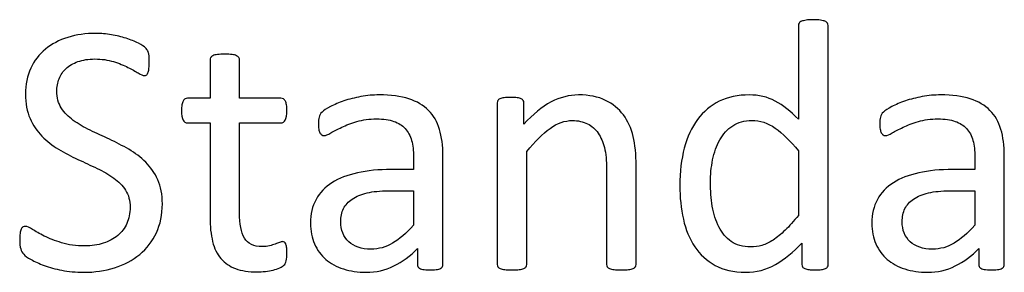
# Model space of a CAD drawing. Header units: inches. Extents: x 0 to 20790, y -12 to 14700.
# Tile 113 of 133: x 12011 to 12433, y 12900 to 13008. Entities that reach past the tile are written whole.
import ezdxf

# ---------------------------------------------------------------- set-up
doc = ezdxf.new("R2010")
doc.units = ezdxf.units.IN
doc.layers.add('254', color=7, linetype='Continuous', true_color=0xffffff)

msp = doc.modelspace()

# ---------------------------------------------------------------- linework, layer by layer
at = {"layer": '254', "color": 2, "linetype": 'Continuous', "lineweight": 25}
for points, knots in [([(12357.292, 13006.576), (12357.061, 13006.923), (12356.715, 13007.182), (12355.791, 13007.529), (12355.157, 13007.702), (12353.512, 13007.929), (12352.445, 13008.019), (12349.935, 13008.019), (12348.925, 13007.932), (12347.339, 13007.697), (12346.674, 13007.529), (12346.184, 13007.355)], [0, 0, 0, 0, 0.2045478, 0.2045478, 0.4090956, 0.4090956, 0.606724, 0.606724, 0.7998609, 0.7998609, 1, 1, 1, 1]), ([(12345.145, 13006.576), (12344.943, 13006.259), (12344.857, 13005.913), (12344.857, 12992.131), (12344.857, 12978.725), (12344.857, 12965.318)], [0, 0, 0, 0, 0.0272156, 0.0272156, 1, 1, 1, 1]), ([(12357.378, 12901.989), (12357.551, 12902.306), (12357.638, 12902.653), (12357.638, 12937.236), (12357.638, 12971.387), (12357.638, 13005.913), (12357.523, 13006.259), (12357.292, 13006.576)], [0, 0, 0, 0, 0.0123796, 0.0123796, 0.989271, 0.989271, 1, 1, 1, 1]), ([(12056.195, 13000.056), (12054.205, 13000.691), (12052.127, 13001.21), (12047.654, 13001.955), (12045.434, 13002.162), (12038.913, 13002.162), (12034.903, 13001.585), (12027.459, 12999.277), (12024.257, 12997.604), (12018.904, 12993.172), (12016.784, 12990.448), (12013.731, 12983.939), (12013.004, 12980.235), (12013.004, 12972.041), (12013.639, 12968.55), (12014.966, 12965.665)], [0, 0, 0, 0, 0.085945, 0.085945, 0.1708182, 0.1708182, 0.338331, 0.338331, 0.5058438, 0.5058438, 0.6724752, 0.6724752, 0.8385441, 0.8385441, 1, 1, 1, 1]), ([(12065.457, 12994.805), (12065.313, 12995.093), (12064.995, 12995.469), (12064.014, 12996.449), (12063.004, 12997.084), (12059.923, 12998.712), (12058.157, 12999.392), (12056.195, 13000.056)], [0, 0, 0, 0, 0.3316991, 0.3316991, 0.6633981, 0.6633981, 1, 1, 1, 1]), ([(12030.46, 12987.073), (12031.787, 12988.313), (12033.489, 12989.294), (12037.586, 12990.795), (12040.01, 12991.17), (12045.751, 12991.17), (12048.434, 12990.795), (12053.192, 12989.286), (12055.243, 12988.486), (12058.74, 12986.709), (12060.206, 12985.89), (12062.629, 12984.447), (12063.524, 12984.072), (12064.447, 12984.072), (12064.764, 12984.187), (12065.053, 12984.418)], [0, 0, 0, 0, 0.1422127, 0.1422127, 0.2844254, 0.2844254, 0.4370078, 0.4370078, 0.5912819, 0.5912819, 0.7435494, 0.7435494, 0.8958169, 0.8958169, 1, 1, 1, 1]), ([(12066.034, 12987.303), (12066.12, 12988.025), (12066.149, 12988.861), (12066.149, 12990.737), (12066.12, 12991.545), (12066.092, 12992.151)], [0, 0, 0, 0, 0.4923077, 0.4923077, 1, 1, 1, 1]), ([(12092.491, 12991.775), (12092.318, 12991.458), (12092.231, 12991.141), (12092.231, 12985.284), (12092.231, 12979.802), (12092.231, 12974.32)], [0, 0, 0, 0, 0.0640394, 0.0640394, 1, 1, 1, 1]), ([(12095.463, 12993.074), (12094.655, 12992.987), (12093.991, 12992.814), (12093.01, 12992.353), (12092.693, 12992.093), (12092.491, 12991.775)], [0, 0, 0, 0, 0.5, 0.5, 1, 1, 1, 1]), ([(12101.695, 12993.074), (12100.887, 12993.189), (12099.819, 12993.247), (12097.309, 12993.247), (12096.27, 12993.189), (12095.463, 12993.074)], [0, 0, 0, 0, 0.5057471, 0.5057471, 1, 1, 1, 1]), ([(12104.926, 12974.32), (12104.926, 12979.802), (12104.926, 12985.284), (12104.926, 12991.141), (12104.81, 12991.458), (12104.407, 12992.093), (12104.089, 12992.353), (12103.166, 12992.814), (12102.502, 12992.987), (12101.695, 12993.074)], [0, 0, 0, 0, 0.8296943, 0.8296943, 0.8864629, 0.8864629, 0.9432314, 0.9432314, 1, 1, 1, 1]), ([(12040.76, 12960.616), (12038.048, 12961.914), (12035.624, 12963.299), (12031.387, 12966.391), (12029.652, 12968.146), (12027.126, 12972.165), (12026.449, 12974.551), (12026.449, 12979.225), (12026.795, 12981.014), (12028.133, 12984.386), (12029.132, 12985.861), (12030.46, 12987.073)], [0, 0, 0, 0, 0.2320386, 0.2320386, 0.4605387, 0.4605387, 0.6867038, 0.6867038, 0.8421923, 0.8421923, 1, 1, 1, 1]), ([(12092.231, 12974.32), (12089.029, 12974.32), (12085.826, 12974.32), (12082.191, 12974.32), (12081.845, 12974.234), (12081.498, 12974.032)], [0, 0, 0, 0, 0.8809524, 0.8809524, 1, 1, 1, 1]), ([(12123.766, 12974.032), (12123.478, 12974.234), (12123.102, 12974.32), (12116.774, 12974.32), (12110.85, 12974.32), (12104.926, 12974.32)], [0, 0, 0, 0, 0.0638298, 0.0638298, 1, 1, 1, 1]), ([(12186.086, 12969.127), (12183.922, 12971.291), (12181.094, 12972.964), (12174.112, 12975.215), (12169.9, 12975.763), (12162.254, 12975.763), (12159.6, 12975.532), (12154.379, 12974.546), (12151.954, 12973.945), (12147.569, 12972.445), (12145.607, 12971.637), (12142.225, 12969.86), (12141.019, 12969.069), (12140.327, 12968.377)], [0, 0, 0, 0, 0.2417117, 0.2417117, 0.4834233, 0.4834233, 0.6119636, 0.6119636, 0.7418832, 0.7418832, 0.8718028, 0.8718028, 1, 1, 1, 1]), ([(12225.843, 12974.118), (12225.439, 12974.349), (12224.862, 12974.493), (12223.391, 12974.663), (12222.439, 12974.695), (12220.131, 12974.695), (12219.179, 12974.666), (12217.736, 12974.493), (12217.159, 12974.349), (12216.236, 12973.887), (12215.918, 12973.628), (12215.774, 12973.339)], [0, 0, 0, 0, 0.2001512, 0.2001512, 0.3927074, 0.3927074, 0.5951383, 0.5951383, 0.7975691, 0.7975691, 1, 1, 1, 1]), ([(12274.862, 12902.047), (12275.064, 12902.306), (12275.18, 12902.653), (12275.18, 12917.165), (12275.18, 12931.245), (12275.18, 12950.229), (12274.747, 12954.441), (12273.072, 12961.488), (12271.66, 12964.539), (12267.76, 12969.758), (12265.197, 12971.868), (12258.907, 12974.984), (12255.012, 12975.763), (12246.443, 12975.763), (12242.549, 12974.753), (12234.781, 12970.726), (12230.892, 12967.511), (12226.997, 12963.155)], [0, 0, 0, 0, 0.010225, 0.010225, 0.3428774, 0.3428774, 0.4587604, 0.4587604, 0.5748606, 0.5748606, 0.6895305, 0.6895305, 0.8042005, 0.8042005, 0.9023866, 0.9023866, 1, 1, 1, 1]), ([(12344.857, 12965.318), (12341.568, 12968.752), (12338.25, 12971.348), (12331.522, 12974.887), (12327.834, 12975.763), (12318.919, 12975.763), (12314.62, 12974.868), (12307.176, 12971.233), (12304.06, 12968.608), (12299.04, 12961.856), (12297.136, 12957.759), (12294.595, 12948.173), (12293.933, 12942.785), (12293.933, 12931.822), (12294.453, 12927.032), (12296.48, 12917.939), (12298.117, 12914.02), (12302.596, 12907.302), (12305.503, 12904.615), (12312.693, 12900.672), (12317.015, 12899.681), (12326.767, 12899.681), (12331.066, 12900.777), (12338.901, 12905.213), (12342.693, 12908.279), (12346.328, 12912.231)], [0, 0, 0, 0, 0.0772837, 0.0772837, 0.1553641, 0.1553641, 0.2496184, 0.2496184, 0.3438726, 0.3438726, 0.4381268, 0.4381268, 0.5325232, 0.5325232, 0.612256, 0.612256, 0.6925814, 0.6925814, 0.7721148, 0.7721148, 0.852412, 0.852412, 0.9263219, 0.9263219, 1, 1, 1, 1]), ([(12427.113, 12969.127), (12424.949, 12971.291), (12422.122, 12972.964), (12415.139, 12975.215), (12410.927, 12975.763), (12403.281, 12975.763), (12400.627, 12975.532), (12395.406, 12974.546), (12392.981, 12973.945), (12388.596, 12972.445), (12386.634, 12971.637), (12383.252, 12969.86), (12382.046, 12969.069), (12381.354, 12968.377)], [0, 0, 0, 0, 0.2417117, 0.2417117, 0.4834233, 0.4834233, 0.6119636, 0.6119636, 0.7418832, 0.7418832, 0.8718028, 0.8718028, 1, 1, 1, 1]), ([(12080.2, 12971.464), (12080.056, 12970.8), (12079.998, 12969.992), (12079.998, 12967.165), (12080.229, 12965.809), (12081.152, 12964.193), (12081.758, 12963.76), (12085.768, 12963.76), (12089, 12963.76), (12092.231, 12963.76)], [0, 0, 0, 0, 0.0795356, 0.0795356, 0.2292497, 0.2292497, 0.3789638, 0.3789638, 1, 1, 1, 1]), ([(12104.926, 12963.76), (12110.85, 12963.76), (12116.774, 12963.76), (12123.478, 12963.76), (12124.083, 12964.193), (12125.007, 12965.809), (12125.237, 12967.165), (12125.237, 12969.992), (12125.18, 12970.8), (12125.093, 12971.464)], [0, 0, 0, 0, 0.7502759, 0.7502759, 0.8489324, 0.8489324, 0.9475888, 0.9475888, 1, 1, 1, 1]), ([(12215.774, 12973.339), (12215.63, 12973.08), (12215.543, 12972.733), (12215.543, 12949.229), (12215.543, 12926.157), (12215.543, 12902.653), (12215.63, 12902.306), (12215.803, 12902.047)], [0, 0, 0, 0, 0.0180796, 0.0180796, 0.9819204, 0.9819204, 1, 1, 1, 1]), ([(12226.997, 12963.155), (12226.997, 12966.203), (12226.997, 12969.252), (12226.997, 12972.733), (12226.911, 12973.08), (12226.738, 12973.339)], [0, 0, 0, 0, 0.8756906, 0.8756906, 1, 1, 1, 1]), ([(12014.966, 12965.665), (12016.265, 12962.751), (12017.967, 12960.241), (12022.179, 12955.913), (12024.574, 12954.066), (12029.87, 12950.843), (12032.652, 12949.421), (12038.284, 12946.808), (12041.048, 12945.526), (12043.731, 12944.257)], [0, 0, 0, 0, 0.2498265, 0.2498265, 0.499653, 0.499653, 0.7482814, 0.7482814, 1, 1, 1, 1]), ([(12140.327, 12968.377), (12139.634, 12967.713), (12139.202, 12967.021), (12138.855, 12965.52), (12138.769, 12964.511), (12138.769, 12962.462), (12138.798, 12961.77), (12139.024, 12960.471), (12139.173, 12959.952), (12139.634, 12959.144), (12139.923, 12958.827), (12140.212, 12958.625)], [0, 0, 0, 0, 0.2639114, 0.2639114, 0.5278228, 0.5278228, 0.6897684, 0.6897684, 0.8448842, 0.8448842, 1, 1, 1, 1]), ([(12140.212, 12958.625), (12140.529, 12958.423), (12140.875, 12958.308), (12141.914, 12958.308), (12142.837, 12958.683), (12145.376, 12960.183), (12146.934, 12960.991), (12150.685, 12962.78), (12152.849, 12963.616), (12157.845, 12965.069), (12160.639, 12965.463), (12166.697, 12965.463), (12169.15, 12965.117), (12173.157, 12963.723), (12174.776, 12962.722), (12177.287, 12959.982), (12178.209, 12958.279), (12178.757, 12956.23)], [0, 0, 0, 0, 0.0939292, 0.0939292, 0.2254301, 0.2254301, 0.3569311, 0.3569311, 0.488432, 0.488432, 0.6217564, 0.6217564, 0.747674, 0.747674, 0.8752207, 0.8752207, 1, 1, 1, 1]), ([(12191.625, 12901.614), (12192.029, 12901.931), (12192.231, 12902.393), (12192.231, 12918.569), (12192.231, 12934.139), (12192.231, 12954.009), (12191.741, 12957.759), (12189.779, 12964.222), (12188.221, 12966.934), (12186.086, 12969.127)], [0, 0, 0, 0, 0.0244565, 0.0244565, 0.6529503, 0.6529503, 0.8264752, 0.8264752, 1, 1, 1, 1]), ([(12381.354, 12968.377), (12380.662, 12967.713), (12380.229, 12967.021), (12379.883, 12965.52), (12379.796, 12964.511), (12379.796, 12962.462), (12379.825, 12961.77), (12380.051, 12960.471), (12380.2, 12959.952), (12380.662, 12959.144), (12380.95, 12958.827), (12381.239, 12958.625)], [0, 0, 0, 0, 0.2639114, 0.2639114, 0.5278228, 0.5278228, 0.6897684, 0.6897684, 0.8448842, 0.8448842, 1, 1, 1, 1]), ([(12381.239, 12958.625), (12381.556, 12958.423), (12381.902, 12958.308), (12382.941, 12958.308), (12383.864, 12958.683), (12386.403, 12960.183), (12387.961, 12960.991), (12391.712, 12962.78), (12393.876, 12963.616), (12398.873, 12965.069), (12401.666, 12965.463), (12407.725, 12965.463), (12410.177, 12965.117), (12414.184, 12963.723), (12415.803, 12962.722), (12418.314, 12959.982), (12419.236, 12958.279), (12419.785, 12956.23)], [0, 0, 0, 0, 0.0939292, 0.0939292, 0.2254301, 0.2254301, 0.3569311, 0.3569311, 0.488432, 0.488432, 0.6217564, 0.6217564, 0.747674, 0.747674, 0.8752207, 0.8752207, 1, 1, 1, 1]), ([(12432.652, 12901.614), (12433.056, 12901.931), (12433.258, 12902.393), (12433.258, 12918.569), (12433.258, 12934.139), (12433.258, 12954.009), (12432.768, 12957.759), (12430.806, 12964.222), (12429.248, 12966.934), (12427.113, 12969.127)], [0, 0, 0, 0, 0.0244565, 0.0244565, 0.6529503, 0.6529503, 0.8264752, 0.8264752, 1, 1, 1, 1]), ([(12092.231, 12963.76), (12092.231, 12950.277), (12092.231, 12936.794), (12092.231, 12919.3), (12092.606, 12915.838), (12093.356, 12912.895)], [0, 0, 0, 0, 0.7707532, 0.7707532, 1, 1, 1, 1]), ([(12120.246, 12911.77), (12119.525, 12911.51), (12118.688, 12911.279), (12116.842, 12910.818), (12115.803, 12910.702), (12110.985, 12910.702), (12108.446, 12911.914), (12105.606, 12916.783), (12104.926, 12920.396), (12104.926, 12938.025), (12104.926, 12950.893), (12104.926, 12963.76)], [0, 0, 0, 0, 0.0604067, 0.0604067, 0.1208135, 0.1208135, 0.3064536, 0.3064536, 0.4937452, 0.4937452, 1, 1, 1, 1]), ([(12228.238, 12951.47), (12231.729, 12955.826), (12235.047, 12959.144), (12241.433, 12963.632), (12244.597, 12964.77), (12250.252, 12964.77), (12252.416, 12964.309), (12256.143, 12962.474), (12257.667, 12961.135), (12260.019, 12957.635), (12260.927, 12955.567), (12262.188, 12950.754), (12262.485, 12947.575), (12262.485, 12930.11), (12262.485, 12916.598), (12262.485, 12902.653), (12262.572, 12902.306), (12262.774, 12902.047)], [0, 0, 0, 0, 0.1301177, 0.1301177, 0.2594518, 0.2594518, 0.3605676, 0.3605676, 0.4604332, 0.4604332, 0.5591739, 0.5591739, 0.6565299, 0.6565299, 0.9893406, 0.9893406, 1, 1, 1, 1]), ([(12344.857, 12924.089), (12342.866, 12921.55), (12340.962, 12919.444), (12337.37, 12916.026), (12335.653, 12914.597), (12332.364, 12912.462), (12330.777, 12911.683), (12327.634, 12910.752), (12326.016, 12910.529), (12320.996, 12910.529), (12318.227, 12911.308), (12313.816, 12914.458), (12312.052, 12916.53), (12309.358, 12921.689), (12308.446, 12924.666), (12307.354, 12931.332), (12307.09, 12934.736), (12307.09, 12941.516), (12307.407, 12944.747), (12308.678, 12951.1), (12309.715, 12953.951), (12312.543, 12958.971), (12314.36, 12960.991), (12318.886, 12964.084), (12321.631, 12964.857), (12328.353, 12964.857), (12331.7, 12963.732), (12334.903, 12961.51)], [0, 0, 0, 0, 0.0474893, 0.0474893, 0.0953627, 0.0953627, 0.1432362, 0.1432362, 0.1919252, 0.1919252, 0.2868276, 0.2868276, 0.3803312, 0.3803312, 0.472593, 0.472593, 0.5640804, 0.5640804, 0.650275, 0.650275, 0.7366237, 0.7366237, 0.8229724, 0.8229724, 0.9080672, 0.9080672, 1, 1, 1, 1]), ([(12069.207, 12916.617), (12070.91, 12920.252), (12071.775, 12924.407), (12071.775, 12933.033), (12071.112, 12936.438), (12068.526, 12942.242), (12066.784, 12944.747), (12062.514, 12949.017), (12060.09, 12950.864), (12054.666, 12953.98), (12051.896, 12955.422), (12049.069, 12956.721)], [0, 0, 0, 0, 0.2292645, 0.2292645, 0.4231486, 0.4231486, 0.6154324, 0.6154324, 0.8077162, 0.8077162, 1, 1, 1, 1]), ([(12178.757, 12956.23), (12179.334, 12954.182), (12179.623, 12951.816), (12179.623, 12947.363), (12179.623, 12945.565), (12179.623, 12943.766)], [0, 0, 0, 0, 0.5961123, 0.5961123, 1, 1, 1, 1]), ([(12419.785, 12956.23), (12420.362, 12954.182), (12420.65, 12951.816), (12420.65, 12947.363), (12420.65, 12945.565), (12420.65, 12943.766)], [0, 0, 0, 0, 0.5961123, 0.5961123, 1, 1, 1, 1]), ([(12227.921, 12902.047), (12228.123, 12902.306), (12228.238, 12902.653), (12228.238, 12919.213), (12228.238, 12935.342), (12228.238, 12951.47)], [0, 0, 0, 0, 0.0261324, 0.0261324, 1, 1, 1, 1]), ([(12050.916, 12940.102), (12053.022, 12938.602), (12054.724, 12936.842), (12057.284, 12932.827), (12057.926, 12930.437), (12057.926, 12924.984), (12057.465, 12922.676), (12055.608, 12918.555), (12054.291, 12916.819), (12050.855, 12914.023), (12048.809, 12912.924), (12044.054, 12911.377), (12041.423, 12910.991), (12034.73, 12910.991), (12031.383, 12911.452), (12025.613, 12913.241), (12023.131, 12914.193), (12021.083, 12915.232)], [0, 0, 0, 0, 0.1193312, 0.1193312, 0.2406766, 0.2406766, 0.3533546, 0.3533546, 0.4673531, 0.4673531, 0.5834604, 0.5834604, 0.6978944, 0.6978944, 0.8489472, 0.8489472, 1, 1, 1, 1]), ([(12179.623, 12943.766), (12176.44, 12943.766), (12173.256, 12943.766), (12164.678, 12943.766), (12159.831, 12943.305), (12151.233, 12941.4), (12147.569, 12939.987), (12141.625, 12936.178), (12139.346, 12933.784), (12136.16, 12928.049), (12135.364, 12924.666), (12135.364, 12917.425), (12135.941, 12914.453), (12138.26, 12909.236), (12139.865, 12907.009), (12144.02, 12903.432), (12146.53, 12902.047), (12149.502, 12901.123)], [0, 0, 0, 0, 0.0818159, 0.0818159, 0.2204828, 0.2204828, 0.3591497, 0.3591497, 0.4978166, 0.4978166, 0.6375551, 0.6375551, 0.7576267, 0.7576267, 0.8788133, 0.8788133, 1, 1, 1, 1]), ([(12420.65, 12943.766), (12417.467, 12943.766), (12414.283, 12943.766), (12405.705, 12943.766), (12400.858, 12943.305), (12392.26, 12941.4), (12388.596, 12939.987), (12382.652, 12936.178), (12380.373, 12933.784), (12377.187, 12928.049), (12376.392, 12924.666), (12376.392, 12917.425), (12376.969, 12914.453), (12379.287, 12909.236), (12380.892, 12907.009), (12385.047, 12903.432), (12387.557, 12902.047), (12390.529, 12901.123)], [0, 0, 0, 0, 0.0818159, 0.0818159, 0.2204828, 0.2204828, 0.3591497, 0.3591497, 0.4978166, 0.4978166, 0.6375551, 0.6375551, 0.7576267, 0.7576267, 0.8788133, 0.8788133, 1, 1, 1, 1]), ([(12149.559, 12926.975), (12150.367, 12928.561), (12151.608, 12929.946), (12154.993, 12932.241), (12157.119, 12933.149), (12159.686, 12933.726)], [0, 0, 0, 0, 0.502912, 0.502912, 1, 1, 1, 1]), ([(12390.587, 12926.975), (12391.394, 12928.561), (12392.635, 12929.946), (12396.02, 12932.241), (12398.146, 12933.149), (12400.714, 12933.726)], [0, 0, 0, 0, 0.502912, 0.502912, 1, 1, 1, 1]), ([(12179.623, 12919.935), (12176.478, 12916.444), (12173.506, 12913.847), (12167.806, 12910.45), (12164.707, 12909.606), (12157.263, 12909.606), (12154.089, 12910.673), (12149.531, 12914.943), (12148.377, 12917.8), (12148.377, 12923.484), (12148.78, 12925.359), (12149.559, 12926.975)], [0, 0, 0, 0, 0.1922936, 0.1922936, 0.3837384, 0.3837384, 0.6217958, 0.6217958, 0.8598533, 0.8598533, 1, 1, 1, 1]), ([(12420.65, 12919.935), (12417.505, 12916.444), (12414.534, 12913.847), (12408.833, 12910.45), (12405.734, 12909.606), (12398.29, 12909.606), (12395.116, 12910.673), (12390.558, 12914.943), (12389.404, 12917.8), (12389.404, 12923.484), (12389.808, 12925.359), (12390.587, 12926.975)], [0, 0, 0, 0, 0.1922936, 0.1922936, 0.3837384, 0.3837384, 0.6217958, 0.6217958, 0.8598533, 0.8598533, 1, 1, 1, 1]), ([(12011.908, 12919.127), (12011.619, 12918.925), (12011.36, 12918.608), (12010.956, 12917.684), (12010.783, 12917.078), (12010.696, 12916.357)], [0, 0, 0, 0, 0.5, 0.5, 1, 1, 1, 1]), ([(12016.034, 12918.088), (12014.735, 12918.954), (12013.726, 12919.387), (12012.572, 12919.387), (12012.225, 12919.3), (12011.908, 12919.127)], [0, 0, 0, 0, 0.625, 0.625, 1, 1, 1, 1]), ([(12010.696, 12916.357), (12010.581, 12915.607), (12010.523, 12914.655), (12010.523, 12911.943), (12010.667, 12910.673), (12011.244, 12908.769), (12011.677, 12907.99), (12012.859, 12906.749), (12013.899, 12906.028), (12015.428, 12905.163)], [0, 0, 0, 0, 0.1886963, 0.1886963, 0.4548064, 0.4548064, 0.7209165, 0.7209165, 1, 1, 1, 1]), ([(12015.428, 12905.163), (12016.928, 12904.268), (12018.804, 12903.432), (12023.282, 12901.803), (12025.815, 12901.095), (12031.503, 12899.992), (12034.585, 12899.681), (12042.693, 12899.681), (12047.136, 12900.316), (12055.379, 12902.91), (12058.994, 12904.816), (12065.094, 12909.88), (12067.476, 12912.981), (12069.207, 12916.617)], [0, 0, 0, 0, 0.1348711, 0.1348711, 0.2718553, 0.2718553, 0.4104521, 0.4104521, 0.6075941, 0.6075941, 0.8043454, 0.8043454, 1, 1, 1, 1]), ([(12093.356, 12912.895), (12094.078, 12909.923), (12095.289, 12907.5), (12098.564, 12903.65), (12100.656, 12902.22), (12105.791, 12900.316), (12108.879, 12899.854), (12113.639, 12899.854), (12114.822, 12899.912), (12116.005, 12900.085)], [0, 0, 0, 0, 0.3020665, 0.3020665, 0.6015259, 0.6015259, 0.9009852, 0.9009852, 1, 1, 1, 1]), ([(12124.199, 12912.664), (12123.968, 12912.78), (12123.708, 12912.837), (12123.045, 12912.837), (12122.583, 12912.722), (12122.093, 12912.491)], [0, 0, 0, 0, 0.3478261, 0.3478261, 1, 1, 1, 1]), ([(12124.92, 12904.615), (12125.122, 12905.48), (12125.237, 12906.663), (12125.237, 12909.087), (12125.18, 12909.837), (12125.093, 12910.471)], [0, 0, 0, 0, 0.6190476, 0.6190476, 1, 1, 1, 1]), ([(12346.328, 12912.231), (12346.328, 12909.183), (12346.328, 12906.134), (12346.328, 12902.653), (12346.415, 12902.306), (12346.645, 12901.989)], [0, 0, 0, 0, 0.8756906, 0.8756906, 1, 1, 1, 1]), ([(12149.502, 12901.123), (12152.445, 12900.171), (12155.734, 12899.681), (12163.524, 12899.681), (12167.476, 12900.575), (12174.885, 12904.194), (12178.267, 12906.692), (12181.296, 12909.923)], [0, 0, 0, 0, 0.3053367, 0.3053367, 0.6542928, 0.6542928, 1, 1, 1, 1]), ([(12181.296, 12909.923), (12181.296, 12907.615), (12181.296, 12905.307), (12181.296, 12902.393), (12181.469, 12901.931), (12181.845, 12901.614)], [0, 0, 0, 0, 0.7920792, 0.7920792, 1, 1, 1, 1]), ([(12390.529, 12901.123), (12393.472, 12900.171), (12396.761, 12899.681), (12404.551, 12899.681), (12408.504, 12900.575), (12415.913, 12904.194), (12419.294, 12906.692), (12422.323, 12909.923)], [0, 0, 0, 0, 0.3053367, 0.3053367, 0.6542928, 0.6542928, 1, 1, 1, 1]), ([(12422.323, 12909.923), (12422.323, 12907.615), (12422.323, 12905.307), (12422.323, 12902.393), (12422.497, 12901.931), (12422.872, 12901.614)], [0, 0, 0, 0, 0.7920792, 0.7920792, 1, 1, 1, 1]), ([(12215.803, 12902.047), (12216.005, 12901.758), (12216.322, 12901.499), (12217.303, 12901.095), (12217.967, 12900.95), (12218.775, 12900.835)], [0, 0, 0, 0, 0.5, 0.5, 1, 1, 1, 1]), ([(12225.007, 12900.835), (12225.815, 12900.95), (12226.478, 12901.095), (12227.401, 12901.499), (12227.719, 12901.758), (12227.921, 12902.047)], [0, 0, 0, 0, 0.5, 0.5, 1, 1, 1, 1]), ([(12262.774, 12902.047), (12262.976, 12901.758), (12263.322, 12901.499), (12264.245, 12901.095), (12264.88, 12900.95), (12265.716, 12900.835)], [0, 0, 0, 0, 0.5, 0.5, 1, 1, 1, 1]), ([(12271.948, 12900.835), (12272.756, 12900.95), (12273.391, 12901.095), (12274.314, 12901.499), (12274.66, 12901.758), (12274.862, 12902.047)], [0, 0, 0, 0, 0.5, 0.5, 1, 1, 1, 1]), ([(12346.645, 12901.989), (12346.847, 12901.7), (12347.165, 12901.441), (12348.088, 12901.095), (12348.694, 12900.95), (12349.415, 12900.835)], [0, 0, 0, 0, 0.5, 0.5, 1, 1, 1, 1]), ([(12116.005, 12900.085), (12117.188, 12900.229), (12118.313, 12900.431), (12120.39, 12900.893), (12121.343, 12901.181), (12122.15, 12901.527)], [0, 0, 0, 0, 0.5, 0.5, 1, 1, 1, 1]), ([(12181.845, 12901.614), (12182.191, 12901.297), (12182.768, 12901.066), (12184.356, 12900.782), (12185.422, 12900.691), (12188.163, 12900.691), (12189.202, 12900.777), (12190.644, 12901.066), (12191.192, 12901.297), (12191.625, 12901.614)], [0, 0, 0, 0, 0.2539806, 0.2539806, 0.4991758, 0.4991758, 0.7495879, 0.7495879, 1, 1, 1, 1]), ([(12218.775, 12900.835), (12219.583, 12900.748), (12220.621, 12900.691), (12223.131, 12900.691), (12224.199, 12900.748), (12225.007, 12900.835)], [0, 0, 0, 0, 0.4942529, 0.4942529, 1, 1, 1, 1]), ([(12265.716, 12900.835), (12266.524, 12900.748), (12267.563, 12900.691), (12270.102, 12900.691), (12271.112, 12900.748), (12271.948, 12900.835)], [0, 0, 0, 0, 0.5113636, 0.5113636, 1, 1, 1, 1]), ([(12349.415, 12900.835), (12350.108, 12900.748), (12351.031, 12900.691), (12353.108, 12900.691), (12354.003, 12900.748), (12354.724, 12900.835)], [0, 0, 0, 0, 0.5138889, 0.5138889, 1, 1, 1, 1]), ([(12422.872, 12901.614), (12423.218, 12901.297), (12423.795, 12901.066), (12425.383, 12900.782), (12426.449, 12900.691), (12429.19, 12900.691), (12430.229, 12900.777), (12431.671, 12901.066), (12432.22, 12901.297), (12432.652, 12901.614)], [0, 0, 0, 0, 0.2539806, 0.2539806, 0.4991758, 0.4991758, 0.7495879, 0.7495879, 1, 1, 1, 1])]:
    msp.add_open_spline(points, degree=3, knots=knots, dxfattribs=at)
for points in [[(12346.184, 13007.355), (12345.665, 13007.182), (12345.318, 13006.923), (12345.145, 13006.576)], [(12065.861, 12993.737), (12065.745, 12994.17), (12065.63, 12994.545), (12065.457, 12994.805)], [(12066.092, 12992.151), (12066.034, 12992.785), (12065.947, 12993.305), (12065.861, 12993.737)], [(12065.688, 12985.515), (12065.861, 12986.005), (12065.976, 12986.582), (12066.034, 12987.303)], [(12065.053, 12984.418), (12065.313, 12984.649), (12065.543, 12985.024), (12065.688, 12985.515)], [(12081.498, 12974.032), (12081.152, 12973.859), (12080.892, 12973.57), (12080.69, 12973.108)], [(12124.574, 12973.108), (12124.343, 12973.57), (12124.083, 12973.859), (12123.766, 12974.032)], [(12226.738, 12973.339), (12226.565, 12973.628), (12226.276, 12973.887), (12225.843, 12974.118)], [(12080.69, 12973.108), (12080.489, 12972.676), (12080.315, 12972.127), (12080.2, 12971.464)], [(12125.093, 12971.464), (12124.978, 12972.127), (12124.805, 12972.676), (12124.574, 12973.108)], [(12334.903, 12961.51), (12338.105, 12959.26), (12341.423, 12956.028), (12344.857, 12951.787)], [(12049.069, 12956.721), (12046.27, 12958.048), (12043.501, 12959.346), (12040.76, 12960.616)], [(12344.857, 12951.787), (12344.857, 12942.554), (12344.857, 12933.322), (12344.857, 12924.089)], [(12043.731, 12944.257), (12046.415, 12943.016), (12048.809, 12941.631), (12050.916, 12940.102)], [(12159.686, 12933.726), (12162.254, 12934.332), (12165.284, 12934.62), (12168.775, 12934.62)], [(12168.775, 12934.62), (12172.391, 12934.62), (12176.007, 12934.62), (12179.623, 12934.62)], [(12179.623, 12934.62), (12179.623, 12929.725), (12179.623, 12924.83), (12179.623, 12919.935)], [(12400.714, 12933.726), (12403.281, 12934.332), (12406.311, 12934.62), (12409.802, 12934.62)], [(12409.802, 12934.62), (12413.418, 12934.62), (12417.034, 12934.62), (12420.65, 12934.62)], [(12420.65, 12934.62), (12420.65, 12929.725), (12420.65, 12924.83), (12420.65, 12919.935)], [(12021.083, 12915.232), (12019.034, 12916.242), (12017.332, 12917.194), (12016.034, 12918.088)], [(12122.093, 12912.491), (12121.573, 12912.26), (12120.939, 12912.029), (12120.246, 12911.77)], [(12124.747, 12911.914), (12124.603, 12912.289), (12124.43, 12912.52), (12124.199, 12912.664)], [(12125.093, 12910.471), (12124.978, 12911.077), (12124.862, 12911.568), (12124.747, 12911.914)], [(12122.15, 12901.527), (12122.987, 12901.902), (12123.593, 12902.278), (12123.997, 12902.681)], [(12123.997, 12902.681), (12124.43, 12903.085), (12124.718, 12903.749), (12124.92, 12904.615)], [(12356.455, 12901.268), (12356.888, 12901.441), (12357.176, 12901.7), (12357.378, 12901.989)], [(12354.724, 12900.835), (12355.416, 12900.95), (12355.993, 12901.095), (12356.455, 12901.268)]]:
    msp.add_open_spline(points, degree=3, dxfattribs=at)

doc.saveas('drawing.dxf')
